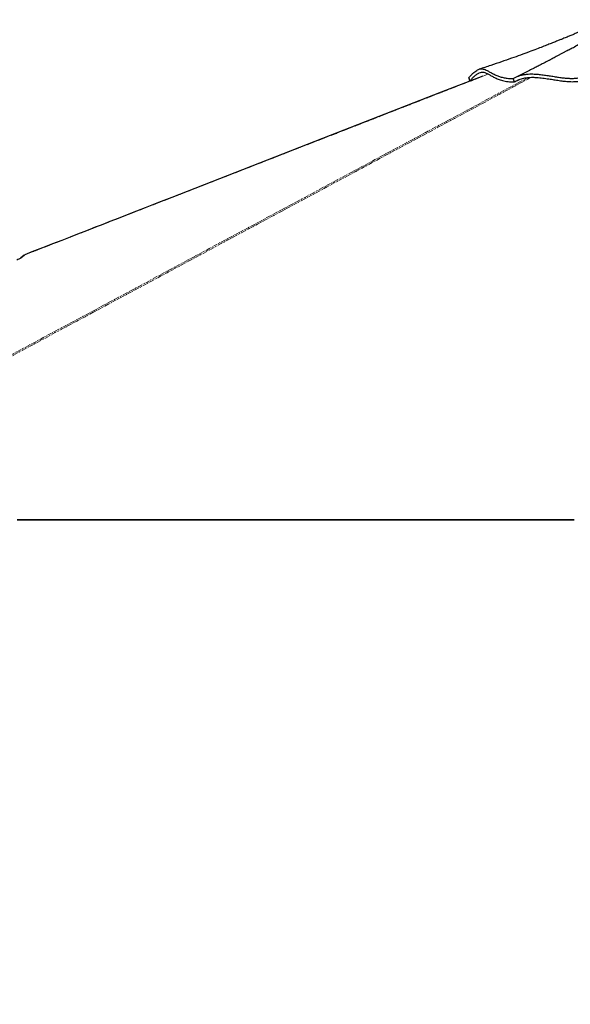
# Paper-space layout 'Surface plate' of a CAD drawing. Header units: millimetres. Extents: x 168 to 9474, y 459 to 8086.
# Tile 13 of 47: x 1546 to 2363, y 2063 to 3525. Entities that reach past the tile are written whole.
import ezdxf

# ---------------------------------------------------------------- set-up
doc = ezdxf.new("R2010")
doc.units = ezdxf.units.MM
doc.linetypes.add('PHANTOM', pattern=[12.7, 6.35, -1.27, 1.27, -1.27, 1.27, -1.27])
doc.layers.add('COMPONENT_GEOMETRY', color=7, linetype='Continuous')
doc.styles.add('SLDTEXTSTYLE0', font='TXT', dxfattribs={"width": 0.75})
doc.dimstyles.new('SLDDIMSTYLE0', dxfattribs={"dimtxt": 50, "dimasz": 3.302, "dimexe": 0, "dimexo": 0.0625, "dimgap": 12.5, "dimtad": 0, "dimtih": 1, "dimtoh": 1, "dimdec": 0, "dimrnd": 1e-09, "dimzin": 12, "dimdsep": 46, "dimtxsty": 'SLDTEXTSTYLE0', "dimsah": 1, "dimcen": 0.09, "dimadec": 0, "dimazin": 3, "dimtfac": 1, "dimtdec": 0, "dimtofl": 0, "dimtmove": 0, "dimatfit": 3, "dimfxl": 1, "dimfrac": 2, "dimtolj": 1, "dimtzin": 12, "dimarcsym": 0})

# ---------------------------------------------------------------- blocks, each defined once
blk = doc.blocks.new('_D_10')
at = {"layer": 'COMPONENT_GEOMETRY', "color": 7}
for p, q in [((4495.6, 2782), (4597.3, 2782)), ((4594.1, 2782), (4594.1, 1730.6)), ((4594.1, 599.8), (4594.1, 1651.2)), ((703.4, 599.8), (4597.3, 599.8))]:
    blk.add_line(p, q, dxfattribs=at)
for points in [[(4594.1, 2782), (4593.6, 2778.7), (4594.6, 2778.7)], [(4594.1, 599.8), (4594.6, 603.1), (4593.6, 603.1)]]:
    blk.add_solid(points, dxfattribs=at)
at = {"layer": 'COMPONENT_GEOMETRY', "color": 7, "insert": (4520.2, 1715.7), "char_height": 50, "attachment_point": 1, "style": 'SLDTEXTSTYLE0'}
blk.add_mtext('2182', dxfattribs=at)
blk = doc.blocks.new('_D_11')
at = {"layer": 'COMPONENT_GEOMETRY', "color": 7}
for p, q in [((4494.6, 2781.5), (4494.6, 937.9)), ((703.7, 611.6), (703.7, 944.2)), ((703.7, 941.1), (2525.3, 941.1)), ((4494.6, 941.1), (2673, 941.1))]:
    blk.add_line(p, q, dxfattribs=at)
for points in [[(703.7, 941.1), (707, 940.6), (707, 941.6)], [(4494.6, 941.1), (4491.3, 941.6), (4491.3, 940.6)]]:
    blk.add_solid(points, dxfattribs=at)
at = {"layer": 'COMPONENT_GEOMETRY', "color": 7, "insert": (2525.3, 965.8), "char_height": 50, "attachment_point": 1, "style": 'SLDTEXTSTYLE0'}
blk.add_mtext('3791', dxfattribs=at)

psp = doc.layouts.new('Surface plate')

# ---------------------------------------------------------------- linework, layer by layer
at = {"color": 7, "linetype": 'Continuous', "lineweight": 25}
for p, q in [((2212.65, 3439.12), (2213.03, 3439.25)), ((2214.15, 3434.14), (2212.65, 3439.12)), ((2214.35, 3434.21), (2213.03, 3439.25)), ((2280.67, 3432.72), (2278.78, 3437.65)), ((2215.75, 3434.51), (2214.15, 3434.14)), ((2280.73, 3432.75), (2280.67, 3432.72)), ((2280.67, 3432.72), (2280.67, 3432.72)), ((2280.72, 3432.74), (2289.19, 3436.97)), ((1552.96, 3175.43), (1548.19, 3171.27)), ((1548.19, 3171.27), (1552.96, 3175.43)), ((1552.96, 3175.43), (1553.77, 3175.93)), ((1721.19, 2781.99), (1717.56, 2781.99)), ((1837.19, 2781.99), (1834.76, 2781.99)), ((1976.77, 2781.99), (1975.57, 2781.99)), ((2106.25, 2781.99), (2100.93, 2781.99))]:
    psp.add_line(p, q, dxfattribs=at)
at = {"color": 8, "linetype": 'PHANTOM', "lineweight": 18, "flags": 128}
psp.add_lwpolyline([(1106.76, 2797.9), (1844.02, 3193.97), (1943.89, 3247.62), (2043.76, 3301.27), (2143.63, 3354.92), (2243.52, 3408.57), (2300.73, 3439.3)], dxfattribs=at)
at = {"color": 7, "linetype": 'Continuous', "lineweight": 25, "flags": 128}
for points in [[(2233.62, 3441.49), (2171.76, 3417.33), (1995.81, 3348.6), (1771.88, 3261.13), (1752.17, 3253.43), (1732.47, 3245.74), (1713.05, 3238.15), (1694.7, 3230.98), (1677.46, 3224.25), (1672, 3222.12), (1665.71, 3219.66), (1658.56, 3216.87), (1650.55, 3213.74), (1641.68, 3210.27), (1631.94, 3206.47), (1621.35, 3202.33), (1608.7, 3197.39), (1595, 3192.04), (1580.27, 3186.28), (1564.49, 3180.12), (1553.77, 3175.93)], [(1542.72, 2782.96), (1550.47, 2782.96), (1554.35, 2782.96), (1562.11, 2782.96), (1565.99, 2782.96), (1573.75, 2782.96), (1577.63, 2782.96), (1581.51, 2782.96), (1589.27, 2782.96), (1593.15, 2782.96), (1600.91, 2782.96), (1604.79, 2782.96), (1612.54, 2782.96), (1616.42, 2782.96), (1620.3, 2782.96), (1628.06, 2782.96), (1631.94, 2782.96), (1639.7, 2782.96), (1643.58, 2782.96), (1651.34, 2782.96), (1655.22, 2782.96), (1662.98, 2782.96), (1666.86, 2782.96), (1670.74, 2782.96), (1678.49, 2782.96), (1682.37, 2782.96), (1690.13, 2782.96), (1694.01, 2782.96), (1701.77, 2782.96), (1705.65, 2782.96), (1709.53, 2782.96), (1717.29, 2782.96), (1721.17, 2782.96), (1728.93, 2782.96), (1732.81, 2782.96), (1740.56, 2782.96), (1744.44, 2782.96), (1748.32, 2782.96), (1756.08, 2782.96), (1759.96, 2782.96), (1767.72, 2782.96), (1771.6, 2782.96), (1779.36, 2782.96), (1783.24, 2782.96), (1787.12, 2782.96), (1794.88, 2782.96), (1798.75, 2782.96), (1806.51, 2782.96), (1810.39, 2782.96), (1818.15, 2782.96), (1822.03, 2782.96), (1829.79, 2782.96), (1833.67, 2782.96), (1837.55, 2782.96), (1845.31, 2782.96), (1849.19, 2782.96), (1856.95, 2782.96), (1860.82, 2782.96), (1868.58, 2782.96), (1872.46, 2782.96), (1876.34, 2782.96), (1884.1, 2782.96), (1887.98, 2782.96), (1895.74, 2782.96), (1899.62, 2782.96), (1907.38, 2782.96), (1911.26, 2782.96), (1915.14, 2782.96), (1922.9, 2782.96), (1926.77, 2782.96), (1934.53, 2782.96), (1938.41, 2782.96), (1946.17, 2782.96), (1950.05, 2782.96), (1957.81, 2782.96), (1961.69, 2782.96), (1965.57, 2782.96), (1973.33, 2782.96), (1977.21, 2782.96), (1984.97, 2782.96), (1988.84, 2782.96), (1996.6, 2782.96), (2000.48, 2782.96), (2004.36, 2782.96), (2012.12, 2782.96), (2016, 2782.96), (2023.76, 2782.96), (2027.64, 2782.96), (2035.4, 2782.96), (2039.28, 2782.96), (2043.16, 2782.96), (2050.91, 2782.96), (2054.79, 2782.96), (2062.55, 2782.96), (2066.43, 2782.96), (2074.19, 2782.96), (2078.07, 2782.96), (2081.95, 2782.96), (2089.71, 2782.96), (2093.59, 2782.96), (2101.35, 2782.96), (2105.23, 2782.96), (2112.98, 2782.96), (2116.86, 2782.96), (2124.62, 2782.96), (2128.5, 2782.96), (2132.38, 2782.96), (2140.14, 2782.96), (2144.02, 2782.96), (2151.78, 2782.96), (2155.66, 2782.96), (2163.42, 2782.96), (2167.3, 2782.96), (2171.18, 2782.96), (2178.93, 2782.96), (2182.81, 2782.96), (2190.57, 2782.96), (2194.45, 2782.96), (2202.21, 2782.96), (2206.09, 2782.96), (2209.97, 2782.96), (2217.73, 2782.96), (2221.61, 2782.96), (2229.37, 2782.96), (2233.25, 2782.96), (2241, 2782.96), (2244.88, 2782.96), (2248.76, 2782.96), (2256.52, 2782.96), (2260.4, 2782.96), (2268.16, 2782.96), (2272.04, 2782.96), (2279.8, 2782.96), (2283.68, 2782.96), (2291.44, 2782.96), (2295.32, 2782.96), (2299.19, 2782.96), (2306.95, 2782.96), (2310.83, 2782.96), (2318.59, 2782.96), (2322.47, 2782.96), (2330.23, 2782.96), (2334.11, 2782.96), (2337.99, 2782.96), (2345.75, 2782.96), (2349.63, 2782.96), (2357.39, 2782.96), (2361.27, 2782.96), (2369.02, 2782.96)], [(1542.79, 2781.99), (1550.55, 2781.99), (1554.43, 2781.99), (1562.19, 2781.99), (1566.07, 2781.99), (1573.83, 2781.99), (1577.71, 2781.99), (1581.59, 2781.99), (1589.34, 2781.99), (1593.22, 2781.99), (1600.98, 2781.99), (1604.86, 2781.99), (1612.62, 2781.99), (1616.5, 2781.99), (1624.26, 2781.99), (1628.14, 2781.99), (1632.02, 2781.99), (1639.78, 2781.99), (1643.66, 2781.99), (1651.42, 2781.99), (1655.29, 2781.99), (1663.05, 2781.99), (1666.93, 2781.99), (1670.81, 2781.99), (1678.57, 2781.99), (1682.45, 2781.99), (1690.21, 2781.99), (1694.09, 2781.99), (1701.85, 2781.99), (1705.73, 2781.99), (1709.61, 2781.99), (1717.36, 2781.99), (1721.24, 2781.99), (1729, 2781.99), (1732.88, 2781.99), (1740.64, 2781.99), (1744.52, 2781.99), (1748.4, 2781.99), (1756.16, 2781.99), (1760.04, 2781.99), (1767.8, 2781.99), (1771.68, 2781.99), (1779.43, 2781.99), (1783.31, 2781.99), (1791.07, 2781.99), (1794.95, 2781.99), (1798.83, 2781.99), (1806.59, 2781.99), (1810.47, 2781.99), (1818.23, 2781.99), (1822.11, 2781.99), (1829.87, 2781.99), (1833.75, 2781.99), (1837.63, 2781.99), (1845.38, 2781.99), (1849.26, 2781.99), (1857.02, 2781.99), (1860.9, 2781.99), (1868.66, 2781.99), (1872.54, 2781.99), (1876.42, 2781.99), (1884.18, 2781.99), (1888.06, 2781.99), (1895.82, 2781.99), (1899.7, 2781.99), (1907.45, 2781.99), (1911.33, 2781.99), (1915.21, 2781.99), (1922.97, 2781.99), (1926.85, 2781.99), (1934.61, 2781.99), (1938.49, 2781.99), (1946.25, 2781.99), (1950.13, 2781.99), (1957.89, 2781.99), (1961.77, 2781.99), (1965.65, 2781.99), (1973.4, 2781.99), (1977.28, 2781.99), (1985.04, 2781.99), (1988.92, 2781.99), (1996.68, 2781.99), (2000.56, 2781.99), (2004.44, 2781.99), (2012.2, 2781.99), (2016.08, 2781.99), (2023.84, 2781.99), (2027.72, 2781.99), (2035.47, 2781.99), (2039.35, 2781.99), (2043.23, 2781.99), (2050.99, 2781.99), (2054.87, 2781.99), (2062.63, 2781.99), (2066.51, 2781.99), (2074.27, 2781.99), (2078.15, 2781.99), (2082.03, 2781.99), (2089.79, 2781.99), (2093.66, 2781.99), (2101.42, 2781.99), (2105.3, 2781.99), (2113.06, 2781.99), (2116.94, 2781.99), (2124.7, 2781.99), (2128.58, 2781.99), (2132.46, 2781.99), (2140.22, 2781.99), (2144.1, 2781.99), (2151.86, 2781.99), (2155.73, 2781.99), (2163.49, 2781.99), (2167.37, 2781.99), (2171.25, 2781.99), (2179.01, 2781.99), (2182.89, 2781.99), (2190.65, 2781.99), (2194.53, 2781.99), (2202.29, 2781.99), (2206.17, 2781.99), (2210.05, 2781.99), (2217.8, 2781.99), (2221.68, 2781.99), (2229.44, 2781.99), (2233.32, 2781.99), (2241.08, 2781.99), (2244.96, 2781.99), (2252.72, 2781.99), (2256.6, 2781.99), (2260.48, 2781.99), (2268.24, 2781.99), (2272.12, 2781.99), (2279.87, 2781.99), (2283.75, 2781.99), (2291.51, 2781.99), (2295.39, 2781.99), (2299.27, 2781.99), (2307.03, 2781.99), (2310.91, 2781.99), (2318.67, 2781.99), (2322.55, 2781.99), (2330.31, 2781.99), (2334.19, 2781.99), (2338.07, 2781.99), (2345.82, 2781.99), (2349.7, 2781.99), (2357.46, 2781.99), (2361.34, 2781.99), (2369.1, 2781.99)]]:
    psp.add_lwpolyline(points, dxfattribs=at)
at = {"color": 7, "linetype": 'Continuous', "lineweight": 25}
for points, knots in [([(2361.01, 3480.35), (2363.29, 3481.6), (2368.02, 3484.19), (2374.98, 3488.04), (2381.69, 3491.79), (2386.93, 3494.73), (2390.84, 3496.94), (2393.58, 3498.49), (2396.15, 3499.95), (2398.8, 3501.46), (2401.82, 3503.18), (2405.8, 3505.46), (2410.39, 3508.1), (2415.19, 3510.87), (2420.17, 3513.75), (2425.32, 3516.74), (2430.62, 3519.82), (2435.42, 3522.61), (2438.46, 3524.37), (2439.89, 3525.2)], [0, 0, 0, 0, 0.0863641, 0.1796077, 0.2648175, 0.3419317, 0.3790749, 0.413974, 0.446622, 0.4770124, 0.5149629, 0.5619426, 0.6289428, 0.6899771, 0.7450147, 0.8184986, 0.8858012, 0.9463122, 1, 1, 1, 1]), ([(2417.05, 3525.05), (2415.37, 3524.26), (2412.29, 3522.81), (2408.11, 3520.89), (2404.71, 3519.34), (2401.74, 3517.99), (2398.9, 3516.72), (2395.94, 3515.41), (2390.93, 3513.19), (2384.04, 3510.19), (2376.66, 3507.02), (2371.04, 3504.65), (2367.31, 3503.08), (2364.21, 3501.79), (2361.41, 3500.63), (2358.55, 3499.44), (2355.47, 3498.18), (2351.93, 3496.73), (2347.69, 3495.01), (2342.55, 3492.94), (2336.52, 3490.53), (2329.59, 3487.8), (2321.77, 3484.76), (2312.51, 3481.21), (2301.7, 3477.14), (2289.24, 3472.55), (2275.6, 3467.65), (2260.79, 3462.48), (2244.82, 3457.05), (2233.77, 3453.46), (2228.06, 3451.6)], [0, 0, 0, 0, 0.0277765, 0.0507376, 0.0690145, 0.0837889, 0.0990073, 0.1150189, 0.1318212, 0.1803335, 0.2268006, 0.2525019, 0.2729289, 0.2880038, 0.3024519, 0.3177425, 0.3338737, 0.3516579, 0.3741019, 0.4012613, 0.4331077, 0.4696079, 0.5107244, 0.5564152, 0.6154411, 0.680551, 0.7516581, 0.8286694, 0.9114852, 1, 1, 1, 1]), ([(2361.02, 3480.35), (2360.77, 3480.21), (2359.76, 3479.64), (2357.29, 3478.28), (2353.53, 3476.26), (2349.84, 3474.27), (2346.18, 3472.31), (2342.65, 3470.42), (2339.4, 3468.69), (2336.49, 3467.16), (2334.26, 3465.98), (2332.57, 3465.09), (2331.13, 3464.34), (2329.42, 3463.44), (2327.27, 3462.32), (2324.68, 3460.98), (2321.65, 3459.41), (2317.62, 3457.33), (2312.45, 3454.69), (2306.01, 3451.43), (2298.74, 3447.79), (2290.95, 3443.93), (2285.6, 3441.32), (2282.93, 3440.02)], [0, 0, 0, 0, 0.0134815, 0.0550672, 0.0997999, 0.1448366, 0.1899254, 0.2350818, 0.278072, 0.3151825, 0.3463805, 0.3635729, 0.3800664, 0.4018083, 0.4292514, 0.4623784, 0.5011686, 0.5455971, 0.6172151, 0.6997381, 0.7930612, 0.8970639, 1, 1, 1, 1]), ([(2213.03, 3439.25), (2214.27, 3440.67), (2216.73, 3443.48), (2220.03, 3446.65), (2223.05, 3449.07), (2225.8, 3450.75), (2228.56, 3451.86), (2231.34, 3452.31), (2234.19, 3452.02), (2237.01, 3451.11), (2240.23, 3449.58), (2244.03, 3447.4), (2248.76, 3444.73), (2253.87, 3442.31), (2259.3, 3440.36), (2264.93, 3438.95), (2271.34, 3437.94), (2276.37, 3437.79), (2278.9, 3437.71)], [0, 0, 0, 0, 0.0536583, 0.1060989, 0.1576649, 0.2086301, 0.2592003, 0.3220757, 0.3847443, 0.4472773, 0.5096664, 0.5925208, 0.6748369, 0.7564957, 0.81734, 0.8779917, 0.9387336, 1, 1, 1, 1]), ([(2214.35, 3434.21), (2215.45, 3435.45), (2217.67, 3437.94), (2220.42, 3440.63), (2222.75, 3442.66), (2225.37, 3444.64), (2228.42, 3446.34), (2231.77, 3447.24), (2235.06, 3447.14), (2238.41, 3446.1), (2242.02, 3444.28), (2246, 3441.96), (2250.59, 3439.41), (2255.14, 3437.32), (2259.35, 3435.8), (2262.83, 3434.78), (2266.68, 3433.91), (2270.94, 3433.25), (2275.57, 3432.81), (2279.01, 3432.77), (2280.73, 3432.74)], [0, 0, 0, 0, 0.0461222, 0.0924599, 0.1261738, 0.1599607, 0.2279846, 0.2973295, 0.3669866, 0.4446906, 0.5225536, 0.6006925, 0.6789316, 0.7579621, 0.7976159, 0.8373249, 0.8777253, 0.9182186, 0.9590423, 1, 1, 1, 1]), ([(2278.78, 3437.65), (2279.94, 3438.37), (2282.28, 3439.81), (2286.34, 3441.57), (2290.78, 3442.96), (2295.58, 3443.92), (2300.61, 3444.46), (2306.57, 3444.65), (2313.43, 3444.35), (2321.05, 3443.56), (2328.46, 3442.52), (2335.64, 3441.37), (2342.57, 3440.25), (2349.22, 3439.26), (2355.54, 3438.49), (2361.51, 3438.04), (2367.06, 3437.99), (2372.42, 3438.29), (2377.83, 3438.91), (2383.42, 3439.78), (2389.38, 3440.87), (2395.86, 3442.09), (2402.9, 3443.33), (2410.28, 3444.44), (2417.74, 3445.37), (2425.2, 3446.06), (2432.61, 3446.46), (2439.89, 3446.51), (2446.93, 3446.14), (2453.57, 3445.34), (2459.96, 3444.27), (2466.25, 3443.01), (2472.59, 3441.65), (2478.43, 3440.41), (2483.8, 3439.4), (2488.6, 3438.61), (2493.57, 3437.99), (2498.56, 3437.59), (2503.45, 3437.36), (2509.69, 3437.26), (2517.11, 3437.38), (2525.62, 3437.76), (2534.04, 3438.21), (2542.53, 3438.66), (2551.1, 3439.1), (2563.68, 3439.72), (2580.42, 3440.47), (2601.67, 3441.22), (2623.35, 3441.67), (2645.32, 3441.71), (2667.1, 3441.26), (2688.56, 3440.3), (2702.38, 3439.2), (2709.3, 3438.66)], [0, 0, 0, 0, 0.0118855, 0.0239192, 0.0360375, 0.0481275, 0.0601122, 0.0718989, 0.0891154, 0.1057573, 0.1218487, 0.1374248, 0.1524902, 0.167018, 0.1809712, 0.1943137, 0.207633, 0.2215579, 0.236039, 0.2510345, 0.2665383, 0.2825583, 0.2990117, 0.3153776, 0.3315903, 0.3476629, 0.3636056, 0.3794132, 0.3951036, 0.410771, 0.4264571, 0.442177, 0.4579311, 0.4737336, 0.4843037, 0.4948973, 0.5054982, 0.5160479, 0.5265258, 0.536934, 0.5571615, 0.5772353, 0.5971603, 0.617066, 0.6369962, 0.6569527, 0.704114, 0.7514701, 0.8008876, 0.8505065, 0.9002778, 0.9501346, 1, 1, 1, 1]), ([(2280.67, 3432.72), (2281.5, 3433.26), (2283.18, 3434.36), (2286.04, 3435.78), (2289.16, 3437.02), (2292.51, 3438.01), (2296.06, 3438.76), (2299.76, 3439.27), (2303.64, 3439.56), (2308.2, 3439.64), (2314.47, 3439.39), (2322.45, 3438.59), (2331.02, 3437.34), (2339.13, 3436.02), (2346.76, 3434.81), (2353.09, 3433.95), (2358.07, 3433.45), (2362.03, 3433.18), (2366.08, 3433.09), (2371.65, 3433.25), (2378.28, 3433.89), (2384.86, 3434.94), (2390.33, 3435.93), (2394.68, 3436.75), (2399.33, 3437.6), (2404.33, 3438.45), (2409.55, 3439.26), (2416.77, 3440.24), (2424.15, 3440.99), (2431.57, 3441.42), (2436.93, 3441.54), (2442.05, 3441.46), (2446.91, 3441.17), (2451.62, 3440.66), (2457.82, 3439.75), (2465.36, 3438.28), (2472.7, 3436.66), (2478.53, 3435.44), (2482.67, 3434.63), (2487.02, 3433.89), (2491.15, 3433.31), (2495.58, 3432.87), (2500.19, 3432.56), (2505.49, 3432.41), (2510.83, 3432.4), (2518.05, 3432.56), (2530.32, 3433.15), (2547.41, 3434.08), (2567.94, 3435.08), (2588.13, 3435.92), (2608.49, 3436.53), (2628.86, 3436.83), (2649.13, 3436.75), (2669.18, 3436.23), (2688.97, 3435.27), (2701.76, 3434.24), (2708.17, 3433.73)], [0, 0, 0, 0, 0.0087889, 0.0177365, 0.0266831, 0.0358081, 0.0445992, 0.053554, 0.0625106, 0.0716178, 0.0845748, 0.1042567, 0.1239585, 0.1406644, 0.157448, 0.1742145, 0.1827418, 0.1912658, 0.2017192, 0.2121803, 0.2335264, 0.2548869, 0.2656339, 0.2763774, 0.2878622, 0.2993457, 0.3111407, 0.322941, 0.347038, 0.3591274, 0.3712127, 0.3821305, 0.3930435, 0.4042345, 0.4154319, 0.4383676, 0.4613152, 0.470857, 0.4805558, 0.4902453, 0.5002077, 0.5074015, 0.5185634, 0.5297429, 0.5421671, 0.5546001, 0.5797505, 0.6300401, 0.6761505, 0.7223112, 0.7685332, 0.8147643, 0.8608982, 0.9070793, 0.9534809, 1, 1, 1, 1]), ([(2214.15, 3434.14), (2214.99, 3434.44), (2216.88, 3435.12), (2219.78, 3436.17), (2221.84, 3436.92), (2222.84, 3437.28)], [0, 0, 0, 0, 0.2886518, 0.6541215, 1, 1, 1, 1]), ([(2214.35, 3434.21), (2214.31, 3434.2), (2214.25, 3434.18), (2214.18, 3434.15), (2214.15, 3434.14)], [0, 0, 0, 0, 0.5, 1, 1, 1, 1]), ([(1548.19, 3171.27), (1547.83, 3171), (1547.1, 3170.47), (1544.99, 3169.35), (1543.21, 3168.57), (1542.27, 3168.15)], [0, 0, 0, 0, 0.3219132, 0.6431267, 1, 1, 1, 1])]:
    psp.add_open_spline(points, degree=3, knots=knots, dxfattribs=at)
at = {"color": 8, "linetype": 'PHANTOM', "lineweight": 18}
for points, knots in [([(2304.95, 3439.54), (2287.36, 3430.07), (2204.9, 3385.66), (2057.33, 3306.43), (1862.49, 3201.72), (1667.61, 3097.04), (1472.75, 2992.34), (1277.88, 2887.65), (1147.96, 2817.86), (1083.01, 2782.96)], [0, 0, 0, 0, 0.0432258, 0.2026879, 0.3621503, 0.5216127, 0.6810752, 0.8405376, 1, 1, 1, 1]), ([(2241.64, 3444.41), (2230.09, 3439.9), (2145.86, 3407.03), (1988.98, 3345.73), (1770.97, 3260.58), (1625.63, 3203.81), (1552.96, 3175.43)], [0, 0, 0, 0, 0.0503173, 0.3668784, 0.6834392, 1, 1, 1, 1])]:
    psp.add_open_spline(points, degree=3, knots=knots, dxfattribs=at)

# ---------------------------------------------------------------- dimensions: what is measured, and where the dimension line sits
at = {"layer": 'COMPONENT_GEOMETRY', "color": 7}
dim = psp.add_linear_dim(base=(4594.11, 599.82), p1=(4494.31, 2781.99), p2=(702.18, 599.82), angle=90, dimstyle='SLDDIMSTYLE0', dxfattribs=at)
dim.commit()
dim.dimension.update_dxf_attribs({"geometry": '_D_10', "text_midpoint": (4594.11, 1690.9), "dimtype": 160})
dim = psp.add_linear_dim(base=(4494.62, 941.07), p1=(703.68, 610.32), p2=(4494.62, 2782.77), dimstyle='SLDDIMSTYLE0', dxfattribs=at)
dim.commit()
dim.dimension.update_dxf_attribs({"geometry": '_D_11', "text_midpoint": (2599.15, 941.07), "dimtype": 160})

doc.saveas('drawing.dxf')
